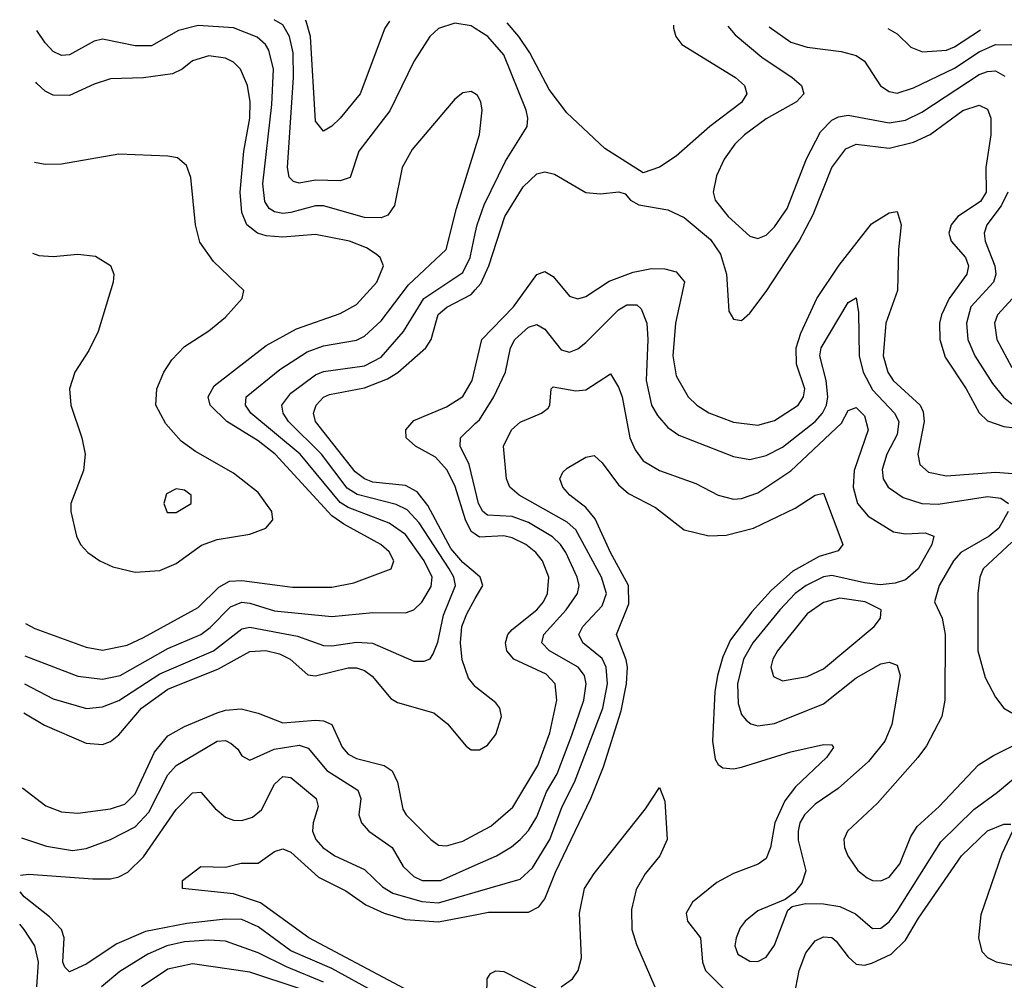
# Model space of a CAD drawing. Header units: inches. Extents: x 1308407 to 1441228, y 959628 to 1036311.
# Tile 181 of 256: x 1308888 to 1311291, y 1033966 to 1036311. Entities that reach past the tile are written whole.
import ezdxf

# ---------------------------------------------------------------- set-up
doc = ezdxf.new("R2010")
doc.units = ezdxf.units.IN
doc.header["$MEASUREMENT"] = 0
doc.layers.add('B3003', color=7, linetype='Continuous')
doc.layers.add('B3013', color=7, linetype='Continuous')

msp = doc.modelspace()

# ---------------------------------------------------------------- linework, layer by layer
at = {"layer": 'B3003', "color": 5}
for points, elevation in [([(1310000, 1036289.4), (1309990, 1036295.8), (1309950, 1036302.1), (1309910, 1036289.1), (1309889.4, 1036270), (1309850, 1036208.7), (1309791.5, 1036088.5), (1309716, 1035990), (1309694.4, 1035925.6), (1309670, 1035917.7), (1309610, 1035919.3), (1309570, 1035911.8), (1309556.2, 1035916.2), (1309546.2, 1035926.2), (1309541.4, 1035950), (1309556.1, 1036170), (1309555.9, 1036230), (1309547, 1036270), (1309530, 1036297.8), (1309509, 1036310.8)], 2740), ([(1309790.9, 1036306.8), (1309779.6, 1036290), (1309718.9, 1036130), (1309670, 1036070.5), (1309650, 1036050.6), (1309630, 1036038.8), (1309610, 1036062.9), (1309597.7, 1036270), (1309587.1, 1036307.1), (1309585.5, 1036309.7)], 2720), ([(1310000, 1036129.4), (1309990, 1036135.6), (1309970, 1036132), (1309950, 1036116.4), (1309846.4, 1035993.6), (1309821.8, 1035950), (1309803, 1035857), (1309786.4, 1035833.6), (1309770, 1035827.1), (1309730, 1035828.2), (1309630, 1035856.8), (1309610, 1035856), (1309550, 1035840.1), (1309530, 1035837.8), (1309510, 1035841.6), (1309497.1, 1035850), (1309486.8, 1035866.8), (1309481.9, 1035910), (1309503.8, 1036103.8), (1309507.8, 1036190), (1309496.2, 1036236.2), (1309487.8, 1036250), (1309467.7, 1036267.7), (1309410, 1036290.9), (1309323.8, 1036296.2), (1309275.7, 1036284.3), (1309210, 1036246.8), (1309170, 1036246.7), (1309090, 1036263.1), (1309070, 1036258.2), (1309010, 1036224.9), (1308990, 1036223.4), (1308970, 1036233.4), (1308950, 1036254.6), (1308930.2, 1036284.4)], 2760), ([(1308902.2, 1034836.6), (1308924.7, 1034824.7), (1309050, 1034778.9), (1309090, 1034772), (1309150, 1034784.2), (1309190, 1034802.6), (1309323.7, 1034876.3), (1309374, 1034926), (1309400.1, 1034939.9), (1309430, 1034941.8), (1309554, 1034926), (1309650, 1034925.4), (1309703.9, 1034936.1), (1309795.1, 1034970), (1309801, 1034990), (1309790, 1035012.1), (1309769.8, 1035030), (1309679, 1035079), (1309650, 1035099.5), (1309511.5, 1035250), (1309470, 1035282.9), (1309393.7, 1035330), (1309353.3, 1035370), (1309348.4, 1035390), (1309362.7, 1035417.3), (1309490, 1035515.8), (1309563.9, 1035556.1), (1309670, 1035593.3), (1309710, 1035615.5), (1309759.6, 1035670), (1309775.9, 1035710), (1309768.3, 1035730), (1309758.4, 1035738.4), (1309734.2, 1035754.2), (1309693.3, 1035770), (1309610, 1035786.5), (1309530, 1035779.6), (1309490, 1035783.1), (1309468.5, 1035790), (1309442.5, 1035810), (1309430, 1035840.5), (1309426.1, 1035890), (1309434.8, 1035990), (1309449.6, 1036070), (1309450.8, 1036110), (1309444.1, 1036150), (1309427.2, 1036190), (1309410, 1036207.2), (1309390, 1036217.2), (1309350, 1036222.2), (1309310.2, 1036210), (1309284.6, 1036190), (1309261.1, 1036178.9), (1309190, 1036168.8), (1309110, 1036166.3), (1309070, 1036153.6), (1309010, 1036125.9), (1308970, 1036126.4), (1308950, 1036136.4), (1308930, 1036154.9), (1308927.8, 1036158)], 2780), ([(1308900.7, 1034757.6), (1309030, 1034708.6), (1309090, 1034700.7), (1309133.3, 1034710), (1309250, 1034776), (1309330, 1034810.4), (1309353.1, 1034826.9), (1309402.4, 1034877.6), (1309430, 1034888.7), (1309450, 1034886.8), (1309510, 1034868.2), (1309650, 1034854.3), (1309750, 1034864), (1309830, 1034863.3), (1309850, 1034870.1), (1309870, 1034888.9), (1309892.7, 1034927.3), (1309894.9, 1034950), (1309875.7, 1034990), (1309830, 1035054.1), (1309790, 1035081.7), (1309690, 1035120), (1309670, 1035132.4), (1309572.7, 1035250), (1309452, 1035350), (1309439.5, 1035370), (1309440.9, 1035390), (1309523.4, 1035456.6), (1309590, 1035500.2), (1309630, 1035515), (1309710, 1035528.5), (1309730, 1035538.3), (1309770, 1035576), (1309836.7, 1035663.3), (1309928.9, 1035750), (1309954.5, 1035850), (1310000, 1035996.5)], 2760), ([(1308919.7, 1035741), (1308935, 1035735), (1308970, 1035732.8), (1309030, 1035738.4), (1309073.2, 1035733.2), (1309110, 1035711.1), (1309117.7, 1035690), (1309116.2, 1035670), (1309079.6, 1035550), (1309057, 1035503), (1309022.5, 1035450), (1309009.4, 1035410), (1309012.7, 1035370), (1309039.7, 1035290), (1309047.7, 1035250), (1309043.8, 1035210), (1309012.7, 1035130), (1309012.6, 1035110), (1309026.7, 1035050), (1309036.5, 1035030), (1309054.3, 1035010), (1309083.7, 1034990), (1309115.5, 1034975.5), (1309170, 1034961.9), (1309230, 1034966.5), (1309270, 1034983.4), (1309331.7, 1035028.3), (1309370, 1035041.6), (1309450, 1035054.8), (1309488.5, 1035070), (1309506.1, 1035090), (1309503.2, 1035110), (1309470, 1035156.4), (1309410, 1035204), (1309316.9, 1035256.9), (1309282, 1035282), (1309244.4, 1035324.4), (1309220.1, 1035370), (1309222.4, 1035410), (1309239.6, 1035450), (1309259.3, 1035480.7), (1309290, 1035512.9), (1309350, 1035551.7), (1309390, 1035584.4), (1309431.2, 1035630), (1309435.2, 1035650), (1309360.9, 1035720.9), (1309328.1, 1035768.1), (1309317.3, 1035810), (1309305.6, 1035925.6), (1309295, 1035955), (1309273.3, 1035973.3), (1309250, 1035977.9), (1309130, 1035982.5)], 2820), ([(1309130, 1035982.5), (1308990, 1035958.2), (1308950, 1035957.7), (1308924, 1035961.9)], 2820), ([(1308899.4, 1034689.4), (1308970, 1034652.9), (1309050.8, 1034629.2), (1309090, 1034633.2), (1309130, 1034649.3), (1309230, 1034713.8), (1309360.9, 1034770), (1309430, 1034823.9), (1309450, 1034827.8), (1309566.3, 1034806.3), (1309630, 1034783), (1309650, 1034782.1), (1309710, 1034791.4), (1309748.9, 1034788.9), (1309850, 1034745.3), (1309875.4, 1034744.6), (1309890, 1034751), (1309897.5, 1034762.5), (1309908.4, 1034791.6), (1309922.5, 1034857.5), (1309951.4, 1034930), (1309947.6, 1034950), (1309936.1, 1034970), (1309862.8, 1035082.8), (1309834.1, 1035114.1), (1309807, 1035127), (1309711.6, 1035151.6), (1309687.3, 1035167.3), (1309624.5, 1035250), (1309544.5, 1035330), (1309531.4, 1035350), (1309528.3, 1035370), (1309550, 1035399.5), (1309610, 1035444), (1309630, 1035451.9), (1309730, 1035466.2), (1309770, 1035487.3), (1309824.6, 1035550), (1309874.2, 1035630), (1309970, 1035693.6), (1309987.2, 1035730), (1310000, 1035788.5)], 2740), ([(1310000, 1034960.3), (1309970, 1034986.2), (1309940.1, 1035020.1), (1309884.6, 1035124.6), (1309858.5, 1035158.5), (1309830, 1035173.5), (1309750, 1035182), (1309729.7, 1035189.7), (1309706.8, 1035206.8), (1309609.9, 1035330), (1309605.3, 1035350), (1309612, 1035370), (1309630, 1035389.6), (1309643.9, 1035396.1), (1309730, 1035412.1), (1309786.1, 1035433.9), (1309810.7, 1035449.3), (1309879.4, 1035510), (1309892, 1035530), (1309909.2, 1035590.8), (1309930.6, 1035609.4), (1309990, 1035640.1), (1310000, 1035651.5)], 2720), ([(1310000, 1035054.8), (1309990, 1035061.8), (1309975.9, 1035090), (1309951.2, 1035171.2), (1309931.5, 1035211.5), (1309903, 1035243), (1309854, 1035270), (1309831.5, 1035290), (1309830.6, 1035310), (1309850, 1035332.7), (1309930, 1035365.4), (1309970, 1035391.1), (1309992.7, 1035430), (1310000, 1035460.8)], 2680), ([(1310000, 1035164.2), (1309985.4, 1035225.4), (1309963.4, 1035270), (1309963.7, 1035290), (1310000, 1035324.8)], 2660), ([(1310000, 1034683.5), (1309983.2, 1034703.2), (1309967.9, 1034747.9), (1309964.3, 1034790), (1309967.4, 1034830), (1309979.1, 1034860.9), (1310000, 1034897.8)], 2720), ([(1308898, 1034618.7), (1308948.6, 1034588.6), (1309050, 1034544.7), (1309090, 1034541.8), (1309110, 1034548.9), (1309130, 1034565), (1309185.4, 1034630), (1309250, 1034677), (1309373.7, 1034726.3), (1309450, 1034768.6), (1309488.9, 1034771.1), (1309522.6, 1034762.6), (1309548.4, 1034750), (1309591.5, 1034711.5), (1309610, 1034709.4), (1309690, 1034728.6), (1309710, 1034729.1), (1309730, 1034722.6), (1309748.2, 1034708.2), (1309793.8, 1034653.8), (1309810, 1034643.8), (1309898.6, 1034618.6), (1309932.1, 1034592.1), (1309977.7, 1034537.7), (1309990, 1034528.5), (1310000, 1034528.3)], 2720), ([(1308894.5, 1034435.9), (1308895.4, 1034435.4), (1308952.1, 1034392.1), (1308990, 1034377.2), (1309030, 1034374.1), (1309110, 1034384.3), (1309144.3, 1034395.7), (1309170, 1034421.4), (1309217, 1034523), (1309250, 1034562.5), (1309290, 1034585.6), (1309370, 1034619), (1309390, 1034625.6), (1309428.5, 1034628.5), (1309470, 1034618.1), (1309530, 1034594.1), (1309610, 1034600.6), (1309630, 1034599.7), (1309650, 1034590.1), (1309675, 1034535), (1309690, 1034518.1), (1309710, 1034507.4), (1309778, 1034490), (1309797.2, 1034477.2), (1309810.5, 1034450), (1309823.6, 1034383.6), (1309831.6, 1034370), (1309891.6, 1034310), (1309910, 1034296.1), (1309930, 1034293.9), (1309970, 1034305.5), (1310000, 1034321.5)], 2680), ([(1308892.1, 1034313.7), (1308953.6, 1034293.6), (1309017, 1034283), (1309050, 1034287.6), (1309110, 1034309.7), (1309170, 1034340.9), (1309203.2, 1034376.8), (1309250, 1034467.3), (1309269.9, 1034490), (1309369.8, 1034550), (1309390, 1034551.3), (1309403.9, 1034543.9), (1309420.5, 1034530), (1309430, 1034513.6), (1309450, 1034503.2), (1309509.5, 1034530.5), (1309570, 1034539.9), (1309592.5, 1034532.5), (1309638, 1034478), (1309713.2, 1034430), (1309720.6, 1034410), (1309716.1, 1034370), (1309722.5, 1034350), (1309740.1, 1034330), (1309797.5, 1034290), (1309823.9, 1034243.9), (1309850, 1034219.3), (1309870.4, 1034210), (1309916, 1034210), (1310000, 1034247.2)], 2660), ([(1308890.4, 1034222.8), (1308910, 1034224.7), (1309066.5, 1034213.5), (1309110, 1034213.3), (1309130, 1034218.4), (1309152, 1034230), (1309190, 1034267.5), (1309270, 1034382.6), (1309310, 1034423.7), (1309330, 1034425.4), (1309365.1, 1034385.1), (1309390, 1034364.4), (1309410, 1034356.9), (1309430, 1034356.1), (1309456.1, 1034363.9), (1309477.9, 1034382.1), (1309510, 1034444.9), (1309530, 1034463.5), (1309550, 1034461.3), (1309611.3, 1034410), (1309616.8, 1034390), (1309604.2, 1034350), (1309603.1, 1034330), (1309610.6, 1034310), (1309628, 1034290), (1309657, 1034270), (1309730, 1034236.6), (1309774, 1034194), (1309798.7, 1034178.7), (1309870, 1034158), (1309910, 1034155.3), (1310000, 1034181.2)], 2640), ([(1309878.7, 1033918.7), (1309593.5, 1034070), (1309475.5, 1034155.5), (1309410, 1034176.9), (1309285.2, 1034190), (1309285.4, 1034210), (1309330, 1034243.8), (1309390, 1034242), (1309428.4, 1034251.6), (1309470, 1034252.3), (1309510, 1034280.2), (1309530, 1034286.7), (1309550, 1034278.4), (1309617.8, 1034217.8), (1309684, 1034184), (1309733, 1034150), (1309777.5, 1034130), (1309830, 1034114.1), (1309910, 1034108.5), (1310000, 1034126.2)], 2620), ([(1309756.6, 1033936.6), (1309650, 1033994.8), (1309550, 1034038.3), (1309470, 1034096.6), (1309430, 1034114.3), (1309390, 1034115), (1309295.7, 1034104.3), (1309195.1, 1034084.9), (1309125, 1034055), (1309050, 1034005.2), (1309010, 1033986.3), (1308998, 1033998), (1308993.6, 1034010), (1308996.7, 1034070), (1308989.9, 1034090), (1308960.9, 1034120.9), (1308899.1, 1034170), (1308889.6, 1034181.9)], 2640), ([(1308930, 1033950), (1308933.8, 1034010), (1308924.8, 1034050), (1308899.3, 1034090), (1308888.1, 1034103)], 2660), ([(1309630, 1033961.7), (1309538.9, 1033998.9), (1309470, 1034033.3), (1309390, 1034061.6), (1309350, 1034064.3), (1309290, 1034060.3), (1309247.3, 1034050), (1309200.7, 1034030), (1309132.2, 1033987.8), (1309087.7, 1033950)], 2660), ([(1309570, 1033945.8), (1309450, 1033985.5), (1309310, 1034005.9), (1309250, 1033992.8), (1309185, 1033950)], 2680)]:
    msp.add_lwpolyline(points, dxfattribs=dict(at, elevation=elevation))
at = {"layer": 'B3003', "color": 5, "elevation": 2840}
msp.add_lwpolyline([(1309270, 1035166), (1309246.3, 1035153.7), (1309239.5, 1035130), (1309248, 1035108), (1309270, 1035107.9), (1309307, 1035130), (1309307, 1035150), (1309290, 1035162.4)], close=True, dxfattribs=at)
at = {"layer": 'B3013', "color": 5}
for points, elevation in [([(1310000, 1035788.5), (1310004.7, 1035810), (1310021.5, 1035858.5), (1310074.2, 1035965.8), (1310126.4, 1036050), (1310128.3, 1036070), (1310123.9, 1036090), (1310070, 1036224.9), (1310030.4, 1036270), (1310000, 1036289.4)], 2740), ([(1310483.8, 1036297), (1310483.7, 1036290), (1310489.4, 1036270), (1310504.3, 1036250), (1310635.1, 1036170), (1310657.4, 1036150), (1310662.8, 1036130), (1310650, 1036108.8), (1310572.5, 1036050), (1310490, 1035977.4), (1310450, 1035950.5), (1310410, 1035937.2), (1310316.2, 1035996.2), (1310223.5, 1036083.5), (1310180.5, 1036140.5), (1310133.2, 1036230), (1310106.4, 1036270), (1310078.2, 1036302.7)], 2720), ([(1310616.2, 1036295.1), (1310634, 1036274), (1310699.5, 1036219.5), (1310773.2, 1036170), (1310796.1, 1036150), (1310802.3, 1036130), (1310784.2, 1036110), (1310710, 1036068.9), (1310656.8, 1036030), (1310633.3, 1036006.7), (1310607.8, 1035970), (1310588.5, 1035930), (1310580.7, 1035890), (1310585.4, 1035870), (1310617.4, 1035830), (1310670, 1035782), (1310690, 1035776.8), (1310710, 1035785.1), (1310730, 1035805), (1310761.1, 1035850), (1310808.6, 1035971.4), (1310843, 1036037), (1310870, 1036065.3), (1310886.4, 1036073.6), (1310910, 1036077.9), (1311010, 1036059), (1311050, 1036065.6), (1311090, 1036085.4), (1311230, 1036176.8), (1311250, 1036184.6), (1311270, 1036185.8), (1311292.6, 1036172.6)], 2740), ([(1310717, 1036293.7), (1310770, 1036255.6), (1310810, 1036243.7), (1310893.1, 1036233.1), (1310930, 1036223.2), (1310950, 1036209.2), (1310989, 1036149), (1311010, 1036135.4), (1311030, 1036131.6), (1311070, 1036144.2), (1311170, 1036192.1), (1311230, 1036232.6), (1311270, 1036250.1), (1311310, 1036249.4)], 2760), ([(1311006.8, 1036289.6), (1311030, 1036276.2), (1311063.5, 1036243.5), (1311092, 1036232), (1311150, 1036236.6), (1311170, 1036244.9), (1311233, 1036286.4)], 2780), ([(1310000, 1035996.5), (1310010.6, 1036030.6), (1310016.8, 1036090), (1310014, 1036110), (1310005.8, 1036125.8), (1310000, 1036129.4)], 2760), ([(1310000, 1035651.5), (1310013.3, 1035666.7), (1310032.8, 1035710), (1310072.2, 1035830), (1310117, 1035903), (1310150, 1035934.3), (1310170, 1035939.1), (1310193.7, 1035933.7), (1310270, 1035888.8), (1310305.3, 1035885.3), (1310350.2, 1035890.2), (1310365.8, 1035885.8), (1310379.1, 1035870), (1310398.9, 1035858.9), (1310470, 1035846.5), (1310510, 1035827.7), (1310574.2, 1035774.2), (1310598.2, 1035738.2), (1310613.3, 1035690), (1310619, 1035599), (1310630, 1035579.5), (1310650, 1035576.9), (1310670, 1035594.7), (1310710, 1035647.7), (1310791, 1035770), (1310824.8, 1035835.2), (1310870.2, 1035949.8), (1310904.7, 1035995.3), (1310930, 1036007.3), (1311010, 1035997), (1311070, 1036011.9), (1311110, 1036030.4), (1311190, 1036089.2), (1311230, 1036102.5), (1311250, 1036092.2), (1311258.2, 1036070), (1311258.1, 1036030), (1311246, 1035950), (1311247, 1035890), (1311232.8, 1035867.2), (1311178.2, 1035830), (1311161.5, 1035810), (1311155.9, 1035790), (1311161.8, 1035770), (1311196.4, 1035730), (1311203.8, 1035710), (1311199.5, 1035690), (1311157.1, 1035630), (1311137.8, 1035590), (1311133.4, 1035570), (1311133.7, 1035530), (1311147.3, 1035487.3), (1311198.1, 1035410), (1311230, 1035351.5), (1311250, 1035332), (1311290, 1035317.9), (1311368.3, 1035308.3)], 2720), ([(1311300.2, 1035890), (1311283.4, 1035856.6), (1311248.5, 1035810), (1311242, 1035790), (1311245, 1035770), (1311268.2, 1035710), (1311270.7, 1035690), (1311264.7, 1035670), (1311209.7, 1035610), (1311199.2, 1035570), (1311201.9, 1035530), (1311219.2, 1035490), (1311262.9, 1035422.9), (1311289, 1035389), (1311310, 1035373.2)], 2740), ([(1310000, 1035460.8), (1310016.3, 1035530), (1310093.6, 1035610), (1310150, 1035688.8), (1310170, 1035696.3), (1310174, 1035694), (1310190, 1035684.2), (1310230, 1035636.3), (1310250, 1035629.5), (1310270, 1035635.5), (1310327.1, 1035672.9), (1310385.4, 1035694.6), (1310430, 1035703.5), (1310462.4, 1035702.4), (1310490, 1035695), (1310510.6, 1035670.6), (1310488.6, 1035570), (1310481.9, 1035490), (1310490, 1035441.3), (1310519.8, 1035390), (1310540.5, 1035370), (1310570, 1035351.5), (1310630, 1035328.1), (1310690, 1035320.7), (1310730, 1035332.3), (1310788.2, 1035370), (1310801.3, 1035390), (1310804.4, 1035410), (1310784.5, 1035470), (1310783.6, 1035510), (1310794.5, 1035545.5), (1310833.5, 1035630), (1310888.3, 1035711.7), (1310967.5, 1035812.5), (1311010, 1035839.4), (1311030, 1035842.7), (1311039.6, 1035810), (1311032.9, 1035750), (1311030.6, 1035650), (1311001.8, 1035570), (1310995.9, 1035490), (1311006.9, 1035450), (1311019.7, 1035430), (1311086.2, 1035370), (1311093.6, 1035353.6), (1311095.6, 1035330), (1311080.3, 1035250), (1311085.2, 1035225.2), (1311106.2, 1035206.2), (1311150, 1035197.4), (1311270, 1035206.2), (1311322.3, 1035202.3)], 2680), ([(1311329.3, 1035650), (1311274.6, 1035590), (1311267.6, 1035570), (1311272.7, 1035530), (1311310, 1035461.8)], 2760), ([(1310000, 1035324.8), (1310010, 1035334.4), (1310045, 1035390), (1310073.5, 1035450), (1310086.2, 1035510), (1310097, 1035530), (1310130, 1035560.3), (1310150, 1035566.8), (1310170, 1035555.3), (1310210, 1035504.8), (1310230, 1035498.9), (1310250, 1035507), (1310270, 1035522.5), (1310350, 1035602.7), (1310370, 1035615.1), (1310394.6, 1035614.6), (1310405, 1035605), (1310418.4, 1035570), (1310421.6, 1035530), (1310416.8, 1035430), (1310430, 1035370.2), (1310445, 1035345), (1310470, 1035315.3), (1310496.5, 1035296.5), (1310630, 1035244.2), (1310670, 1035237.5), (1310710, 1035247.3), (1310750, 1035267.6), (1310829.9, 1035330), (1310847.4, 1035350), (1310857.2, 1035370), (1310860.3, 1035390), (1310856.6, 1035430), (1310841.2, 1035490), (1310844.6, 1035510), (1310910, 1035620.3), (1310930, 1035631.8), (1310935.7, 1035595.7), (1310937.2, 1035490), (1310947.1, 1035450), (1310970, 1035407.5), (1311023.6, 1035350), (1311033.6, 1035330), (1311030, 1035298.4), (1311004.6, 1035250), (1310993.1, 1035213.1), (1310995.6, 1035190), (1311007.6, 1035170), (1311044.3, 1035144.3), (1311090, 1035130.1), (1311130, 1035128.6), (1311250, 1035146.7), (1311282.7, 1035142.7), (1311301.6, 1035130)], 2660), ([(1310000, 1034181.2), (1310110, 1034212.8), (1310139.6, 1034240.4), (1310181.9, 1034310), (1310212.2, 1034390), (1310242.3, 1034450), (1310311.1, 1034630), (1310322.8, 1034690), (1310319.9, 1034730), (1310310, 1034751.1), (1310262.9, 1034790), (1310252.8, 1034810), (1310262.4, 1034830), (1310310, 1034880.1), (1310320.6, 1034910), (1310308.5, 1034950), (1310245.7, 1035065.7), (1310224.2, 1035084.2), (1310107.1, 1035150), (1310084.4, 1035170), (1310076, 1035190), (1310068.9, 1035270), (1310088.5, 1035310), (1310110, 1035328.4), (1310161.6, 1035350), (1310177.6, 1035362.4), (1310182, 1035370), (1310185.6, 1035410), (1310190, 1035414.2), (1310245.2, 1035405.2), (1310270, 1035407.4), (1310330, 1035446.3), (1310350, 1035413.8), (1310358.4, 1035390), (1310376.9, 1035290), (1310390, 1035261), (1310410, 1035234.1), (1310450.1, 1035210.1), (1310538.5, 1035178.5), (1310593.1, 1035150), (1310630, 1035140.6), (1310650, 1035142.1), (1310690, 1035155.8), (1310770.2, 1035209.8), (1310893.9, 1035326.1), (1310910, 1035356.5), (1310930, 1035364.3), (1310950, 1035343.8), (1310959.3, 1035310), (1310925.1, 1035210), (1310922.6, 1035170), (1310933.1, 1035130), (1310959.1, 1035099.1), (1311020.8, 1035060.8), (1311050, 1035055.4), (1311098.1, 1035058.1), (1311119.7, 1035050), (1311114.3, 1035030), (1311081.3, 1034970), (1311050, 1034943.2), (1311024.8, 1034935.2), (1310988.3, 1034931.7), (1310950, 1034935.8), (1310870, 1034954.4), (1310850, 1034950.9), (1310807.5, 1034930), (1310780.6, 1034910), (1310743.5, 1034870), (1310677.5, 1034790), (1310654.6, 1034750), (1310639.8, 1034690), (1310641.4, 1034641.4), (1310650, 1034615.2), (1310661.3, 1034601.3), (1310672.4, 1034592.4), (1310690, 1034587.1), (1310730, 1034592.7), (1310850, 1034640.9), (1310930, 1034704.3), (1310990, 1034738.4), (1311010, 1034742.8), (1311030, 1034735), (1311036.8, 1034710), (1311017.1, 1034590), (1310999.9, 1034550), (1310959.6, 1034500.4), (1310885.6, 1034434.4), (1310830, 1034396.2), (1310803.7, 1034370), (1310792.5, 1034350), (1310788.1, 1034330), (1310788.4, 1034308.4), (1310806.6, 1034233.4), (1310797, 1034203), (1310779.4, 1034180.6), (1310756.7, 1034163.3), (1310690, 1034135.5), (1310658.6, 1034110), (1310646.2, 1034093.8), (1310636.8, 1034070), (1310633.9, 1034050), (1310640.6, 1034030), (1310670, 1034012.7), (1310690, 1034012), (1310710, 1034022.2), (1310730, 1034052), (1310763.1, 1034136.9), (1310773.9, 1034146.1), (1310806.4, 1034153.6), (1310850, 1034153), (1310890, 1034146.2), (1310928.1, 1034128.1), (1310970, 1034092.6), (1310990, 1034093.6), (1311010, 1034109), (1311030, 1034135), (1311136.2, 1034303.8), (1311216.8, 1034383.2), (1311275.1, 1034424.9), (1311330, 1034471.7)], 2640), ([(1310000, 1034126.2), (1310032.6, 1034132.6), (1310130, 1034132.5), (1310155, 1034145), (1310170, 1034165.1), (1310196, 1034230), (1310281.9, 1034410), (1310312.7, 1034487.3), (1310356.4, 1034623.6), (1310369, 1034690), (1310371.9, 1034730), (1310368.6, 1034748.6), (1310344.9, 1034810), (1310374.7, 1034885.3), (1310374.1, 1034930), (1310330.2, 1035010), (1310292.7, 1035092.7), (1310270, 1035119.9), (1310231.2, 1035150), (1310213.6, 1035170), (1310206.3, 1035190), (1310213.6, 1035206.4), (1310224.3, 1035215.7), (1310270, 1035243), (1310290, 1035247.2), (1310310, 1035229.2), (1310350, 1035175.7), (1310374, 1035154), (1310440, 1035120), (1310510, 1035065.2), (1310570, 1035050.6), (1310612.5, 1035052.5), (1310678.8, 1035070), (1310781.2, 1035118.8), (1310830, 1035150.2), (1310850, 1035154.9), (1310897.1, 1035030), (1310885.9, 1035014.1), (1310839.8, 1035000.2), (1310775.3, 1034964.7), (1310722.2, 1034917.8), (1310674.8, 1034865.2), (1310623.1, 1034796.9), (1310604.1, 1034755.9), (1310591.6, 1034710), (1310584.8, 1034670), (1310578.9, 1034550), (1310585.6, 1034505.6), (1310592.7, 1034492.7), (1310604.5, 1034484.5), (1310630, 1034482.4), (1310650, 1034486.5), (1310770, 1034523.6), (1310850, 1034541.2), (1310870, 1034540.7), (1310874.3, 1034534.3), (1310857.7, 1034510), (1310781.7, 1034438.3), (1310755.8, 1034404.2), (1310731.5, 1034350), (1310721, 1034290), (1310710, 1034263.4), (1310690.7, 1034249.3), (1310630, 1034226.6), (1310590, 1034204.5), (1310530, 1034156.6), (1310514.4, 1034130), (1310517.9, 1034110), (1310549.4, 1034069.4), (1310555, 1034010), (1310562.3, 1033990), (1310606.2, 1033946.2)], 2620), ([(1310000, 1034247.2), (1310051.6, 1034270), (1310088.6, 1034291.4), (1310110, 1034309.6), (1310130, 1034331.7), (1310150, 1034365), (1310174.3, 1034425.7), (1310200.1, 1034470), (1310235.4, 1034564.6), (1310265.4, 1034650), (1310271.1, 1034690), (1310266.5, 1034710), (1310250.8, 1034730), (1310181.6, 1034770), (1310162.8, 1034790), (1310167, 1034810), (1310222.3, 1034870), (1310249.9, 1034910), (1310253.4, 1034930), (1310248.6, 1034950), (1310220.7, 1035010), (1310208.1, 1035030), (1310188.6, 1035048.6), (1310130, 1035083.2), (1310090, 1035098.4), (1310030, 1035101.6), (1310018.6, 1035110), (1310008.2, 1035130), (1310000, 1035164.2)], 2660), ([(1311300.6, 1035110), (1311278.2, 1035070), (1311254.4, 1035050), (1311185.4, 1035010), (1311166.9, 1034990), (1311132.5, 1034930), (1311120.6, 1034890), (1311139.5, 1034850), (1311147, 1034810), (1311146.3, 1034650), (1311139, 1034610), (1311101.3, 1034538.7), (1311080.5, 1034510), (1310981.7, 1034398.3), (1310908.4, 1034330), (1310899.8, 1034310), (1310901.3, 1034290), (1310909.4, 1034270), (1310933.9, 1034233.9), (1310956.2, 1034216.2), (1310970, 1034209.5), (1310990, 1034208.5), (1311010, 1034217.7), (1311036.7, 1034250), (1311062.8, 1034317.2), (1311078.6, 1034341.4), (1311132.5, 1034390), (1311228.3, 1034491.7), (1311265.1, 1034514.9), (1311370, 1034567.1)], 2660), ([(1310000, 1034321.5), (1310038.1, 1034341.9), (1310091.5, 1034388.5), (1310152.5, 1034490), (1310182.1, 1034570), (1310199.5, 1034650), (1310194.8, 1034690), (1310173, 1034713), (1310093.9, 1034750), (1310077.3, 1034770), (1310073.7, 1034790), (1310079.7, 1034810), (1310090, 1034822.3), (1310149.9, 1034870), (1310166.3, 1034890), (1310176.2, 1034910), (1310179.2, 1034950), (1310163.9, 1034990), (1310148.2, 1035010), (1310123.1, 1035030), (1310090, 1035046.3), (1310070, 1035050.7), (1310010, 1035047.9), (1310000, 1035054.8)], 2680), ([(1311310, 1035035.3), (1311239.9, 1034970), (1311231.7, 1034950), (1311226.3, 1034910), (1311226.3, 1034770), (1311244.9, 1034704.9), (1311270, 1034656.8), (1311290.2, 1034630), (1311310, 1034619)], 2680), ([(1310000, 1034897.8), (1310018.2, 1034930), (1310011.9, 1034950), (1310000, 1034960.3)], 2720), ([(1310000, 1034528.3), (1310010, 1034528.2), (1310030, 1034539.8), (1310050, 1034566.2), (1310063.7, 1034610), (1310059.9, 1034630), (1310050, 1034643), (1310001.6, 1034681.6), (1310000, 1034683.5)], 2720), ([(1310210, 1033949.7), (1310237.3, 1033970), (1310251.2, 1033990), (1310259.3, 1034020.7), (1310254.5, 1034130), (1310267, 1034190), (1310290, 1034226.9), (1310415.3, 1034384.7), (1310450, 1034436.3), (1310462.9, 1034402.9), (1310468.7, 1034310), (1310450.8, 1034270), (1310414.5, 1034225.5), (1310392.5, 1034187.5), (1310381, 1034139), (1310382.4, 1034090), (1310393.6, 1034053.6), (1310438.1, 1033950)], 2580), ([(1310774.5, 1033905.5), (1310790.3, 1033990), (1310806.6, 1034033.4), (1310830, 1034062.7), (1310850, 1034071.9), (1310870, 1034070.1), (1310881.3, 1034061.3), (1310910, 1034023.2), (1310930, 1034005.7), (1310950, 1034003.1), (1310967.7, 1034007.7), (1311014.8, 1034030), (1311050, 1034064.3), (1311082, 1034118), (1311187.1, 1034270), (1311250, 1034330.5), (1311290, 1034346.8), (1311307.1, 1034347.1)], 2620), ([(1311311.7, 1034330), (1311285.6, 1034274.4), (1311233.9, 1034126.1), (1311228.1, 1034070), (1311236.4, 1034036.4), (1311250, 1034021.5), (1311271.2, 1034011.2), (1311481.1, 1033970)], 2620), ([(1310028.4, 1033931.6), (1310028.9, 1033970), (1310037.3, 1033982.7), (1310050, 1033989.2), (1310070, 1033987.3), (1310147.6, 1033947.6)], 2580)]:
    msp.add_lwpolyline(points, dxfattribs=dict(at, elevation=elevation))
at = {"layer": 'B3013', "color": 5, "elevation": 2660}
msp.add_lwpolyline([(1310890, 1034898.6), (1310850, 1034888.2), (1310810, 1034860.9), (1310737.5, 1034770), (1310726, 1034750), (1310721.4, 1034730), (1310727.6, 1034707.6), (1310750, 1034696.6), (1310810, 1034707.8), (1310850, 1034726.4), (1310973.4, 1034830), (1310989.1, 1034850), (1310990.9, 1034870), (1310952, 1034890)], close=True, dxfattribs=at)

doc.saveas('drawing.dxf')
